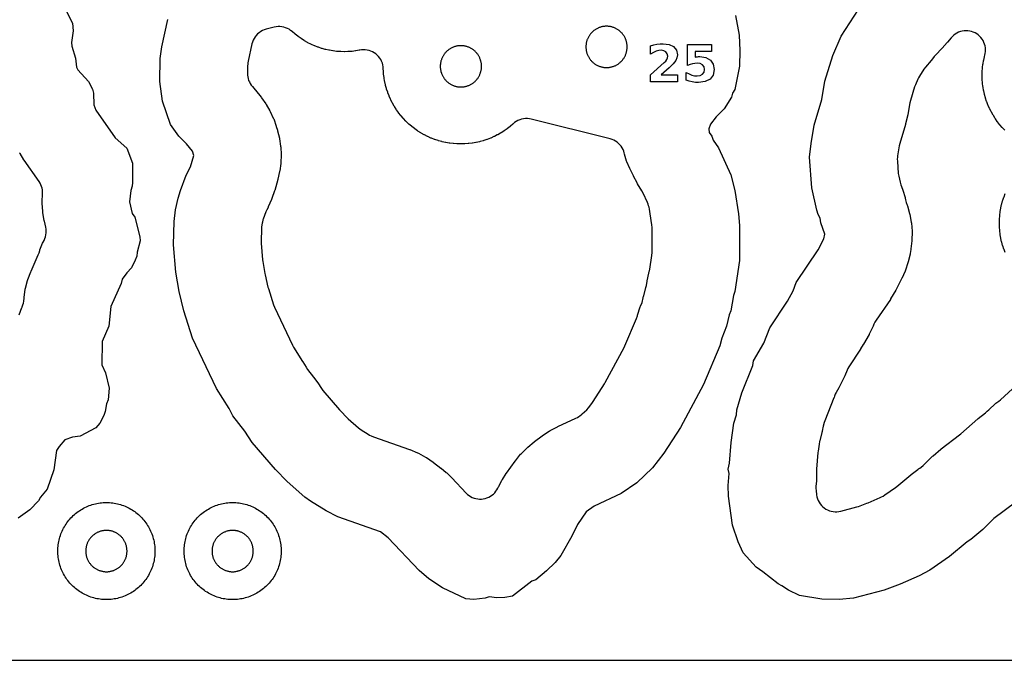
# Model space of a CAD drawing. Header units: millimetres. Extents: x 0 to 2500, y 0 to 1250.
# Tile 130 of 140: x 999 to 1201, y 0 to 132. Entities that reach past the tile are written whole.
import ezdxf

# ---------------------------------------------------------------- set-up
doc = ezdxf.new("R2010")
doc.units = ezdxf.units.MM
for name, color, linetype in [('CUT', 1, 'Continuous'), ('MARK', 3, 'Continuous'), ('SHEET_BORDER_NOCUT', 8, 'Continuous')]:
    doc.layers.add(name, color=color, linetype=linetype)

msp = doc.modelspace()

# ---------------------------------------------------------------- linework, layer by layer
at = {"layer": 'CUT'}
for points in [[(1007.12, 135.96), (1009.5, 131.23), (1009.64, 129.64), (1009.32, 127.27), (1009.35, 126.49), (1010.11, 124.05), (1010.31, 122.18), (1010.62, 121.63), (1012.78, 119.24), (1013.66, 117.65), (1013.86, 116.84), (1013.94, 114.44), (1014.32, 113.35), (1018.32, 107.6), (1020.72, 105.48), (1021.85, 102.43), (1021.86, 98.44), (1021.8, 97.64), (1021.5, 96.81), (1021.28, 94.44), (1021.81, 92.07), (1022.36, 91.26), (1023.36, 87.24), (1023.42, 86.43), (1022.82, 84.08), (1022.76, 83.24), (1022.43, 82.46), (1021.65, 80.84), (1020.72, 79.85), (1019.76, 78.49), (1019.54, 77.64), (1017.44, 72.86), (1017.03, 68.84), (1015.66, 65.64), (1015.56, 60.9), (1016.32, 59.24), (1017.05, 56.03), (1016.86, 53.64), (1016.51, 52.84), (1016.27, 51.24), (1015.97, 50.44), (1015.12, 48.87), (1014.32, 47.92), (1011.12, 46.15), (1009.54, 45.99), (1007.95, 45.44), (1006.8, 44.06), (1006.22, 43.19), (1005.69, 39.24), (1004.29, 35.24), (1002.95, 33.62), (1002.54, 32.84), (1000.72, 31.03), (998.32, 29.25)], [(1203.78, 32.61), (1199.29, 29.2), (1196.99, 26.95), (1194.56, 24.87), (1193.77, 24.44), (1190.12, 21.39), (1186.11, 18.59), (1183.91, 17.4), (1179.98, 15.67), (1176.67, 14.46), (1170.4, 12.8), (1167.45, 12.5), (1163.83, 12.59), (1159.28, 13.38), (1156.96, 14.44), (1155.64, 15.36), (1154.83, 15.73), (1151.73, 18.25), (1150.35, 19.17), (1147.67, 22.13), (1146.59, 24.43), (1145.43, 27.83), (1144.65, 33.82), (1144.59, 36.03), (1144.79, 38.46), (1144.56, 39.39), (1144.83, 40.64), (1145.14, 44.84), (1145.7, 48.84), (1146.24, 50.55), (1146.33, 51.61), (1147.38, 55.08), (1149.62, 60.73), (1149.78, 61.72), (1151.88, 65.31), (1153.17, 68.49), (1156.77, 73.99), (1157.97, 76.09), (1158.55, 77.84), (1163.12, 84.54), (1164.28, 86.81), (1164.45, 87.77), (1163.63, 90.14), (1163.5, 91.11), (1163.07, 91.84), (1162.81, 92.7), (1161.76, 97.33), (1161.28, 103.63), (1161.62, 106.44), (1162.27, 110.27), (1163.83, 115.54), (1164.49, 119.28), (1166.11, 124.57), (1167.83, 128.54), (1171.37, 134.03)], [(1146.04, 132.8), (1146.82, 128.79), (1146.97, 125.6), (1146.91, 122.39), (1145.92, 117.6), (1145.46, 116.81), (1145.25, 115.99), (1143.7, 113.59), (1142.08, 111.98), (1140.95, 110.41), (1140.6, 109.51), (1140.65, 108.76), (1141.2, 107.99), (1141.46, 107.16), (1142.59, 105.59), (1145.13, 99.99), (1145.96, 96.78), (1146.7, 91.99), (1146.88, 89.59), (1146.88, 82.38), (1145.95, 76), (1145.63, 75.17), (1145.1, 72), (1144.73, 71.19), (1144.21, 68.8), (1143.26, 66.34), (1142.84, 64.79), (1139.45, 56.8), (1134.72, 47.99), (1131.33, 42.65), (1128.94, 39.64), (1125.73, 36.58), (1122.54, 34.35), (1116.97, 31.77), (1115.34, 30.57), (1113.5, 28.01), (1112.35, 25.59), (1110.06, 21.6), (1108.94, 20.15), (1107.14, 18.4), (1104.94, 16.59), (1104.13, 16.27), (1100.14, 13.23), (1098.56, 12.94), (1096.93, 12.88), (1095.32, 13.08), (1094.54, 12.78), (1092.15, 12.51), (1090.54, 12.64), (1085.74, 14.95), (1082.93, 16.8), (1080.93, 18.49), (1074.53, 25.25), (1072.97, 26.44), (1064.14, 29.55), (1061.73, 30.78), (1058.53, 32.75), (1057.39, 33.58), (1053.75, 36.85), (1051.34, 39.31), (1046.54, 44.89), (1045, 47.21), (1042.52, 50.39), (1041.75, 51.89), (1039.15, 55.99), (1034.2, 66.39), (1032.44, 71.99), (1031.52, 75.99), (1030.83, 79.98), (1030.33, 85.58), (1030.45, 90.38), (1030.76, 92.8), (1031.25, 95.19), (1031.79, 96.81), (1032.94, 99.91), (1033.83, 101.63), (1034.49, 103.97), (1034.23, 104.86), (1033.02, 106.41), (1031.39, 108), (1029.69, 110.39), (1028.03, 115.2), (1027.51, 119.2), (1027.58, 123.98), (1027.9, 126.39), (1029.15, 132.01)], [(1201.52, 109.2), (1201.05, 109.7), (1200.98, 109.77), (1200.54, 110.29), (1200.47, 110.37), (1200.05, 110.91), (1199.99, 110.99), (1199.6, 111.55), (1199.54, 111.63), (1199.17, 112.21), (1199.12, 112.3), (1198.79, 112.89), (1198.74, 112.98), (1198.43, 113.59), (1198.39, 113.68), (1198.11, 114.31), (1198.07, 114.4), (1197.83, 115.04), (1197.79, 115.14), (1197.58, 115.79), (1197.55, 115.88), (1197.36, 116.54), (1197.34, 116.64), (1197.19, 117.31), (1197.17, 117.41), (1197.05, 118.08), (1197.04, 118.18), (1196.96, 118.86), (1196.95, 118.96), (1196.9, 119.65), (1196.89, 119.74), (1196.87, 120.43), (1196.87, 120.53), (1196.89, 121.22), (1196.9, 121.31), (1196.95, 122), (1196.96, 122.1), (1197.04, 122.78), (1197.05, 122.88), (1197.17, 123.55), (1197.19, 123.65), (1197.34, 124.32), (1197.36, 124.41), (1197.43, 124.63), (1197.51, 125.01), (1197.56, 125.4), (1197.57, 125.79), (1197.54, 126.18), (1197.48, 126.56), (1197.37, 126.94), (1197.24, 127.3), (1197.06, 127.65), (1196.86, 127.98), (1196.62, 128.29), (1196.35, 128.58), (1196.06, 128.83), (1195.74, 129.06), (1195.41, 129.26), (1195.05, 129.42), (1194.68, 129.54), (1194.3, 129.63), (1193.92, 129.69), (1193.53, 129.7), (1193.14, 129.68), (1192.76, 129.62), (1192.38, 129.52), (1192.01, 129.39), (1191.66, 129.22), (1191.33, 129.01), (1191.02, 128.78), (1190.73, 128.52), (1190.47, 128.23), (1189.75, 127.34), (1189.69, 127.27), (1188.62, 126.08), (1188.56, 126.01), (1187.32, 124.75), (1186.99, 124.37), (1186.42, 123.62), (1186.35, 123.54), (1185.2, 122.19), (1184.88, 121.76), (1183.94, 120.3), (1183.77, 120.02), (1183.63, 119.72), (1183.12, 118.55), (1182.96, 118.13), (1182.09, 115.29), (1181.98, 114.82), (1181.56, 112.45), (1181.54, 112.34), (1181.1, 110.49), (1181.07, 110.38), (1179.91, 106.44), (1179.8, 105.97), (1179.46, 103.94), (1179.43, 103.76), (1179.41, 103.62), (1179.39, 103.22), (1179.4, 102.83), (1179.59, 100.31), (1179.68, 99.73), (1179.95, 98.52), (1180.03, 98.22), (1180.14, 97.92), (1180.48, 97.06), (1180.54, 96.87), (1180.98, 95.36), (1181.03, 95.17), (1181.08, 94.89), (1181.14, 94.6), (1181.23, 94.31), (1181.43, 93.73), (1181.46, 93.64), (1181.93, 92.04), (1181.98, 91.84), (1182.27, 90.25), (1182.3, 90.05), (1182.43, 88.43), (1182.44, 88.23), (1182.41, 86.61), (1182.39, 86.41), (1182.19, 84.75), (1182.18, 84.65), (1182.03, 83.79), (1182.01, 83.69), (1181.64, 82.07), (1181.59, 81.88), (1181.08, 80.35), (1181.01, 80.16), (1180.32, 78.65), (1180.28, 78.56), (1179.17, 76.39), (1179.11, 76.28), (1178.02, 74.45), (1177.96, 74.35), (1175.02, 70.04), (1174.78, 69.65), (1174.59, 69.23), (1174.45, 68.85), (1174.37, 68.67), (1173.63, 67.21), (1173.58, 67.13), (1172.42, 65.09), (1172.39, 65.04), (1171.84, 64.15), (1171.81, 64.09), (1169.41, 60.43), (1169.21, 60.09), (1169.04, 59.74), (1168.59, 58.61), (1168.53, 58.48), (1167.44, 56.27), (1167.37, 56.14), (1166.8, 55.17), (1166.61, 54.8), (1166.46, 54.41), (1166.37, 54.15), (1166.33, 54.05), (1164.45, 49.3), (1164.34, 48.99), (1164.1, 48.2), (1164.03, 47.9), (1163.97, 47.6), (1163.91, 47.15), (1163.87, 46.94), (1163.42, 45.19), (1163.39, 45.1), (1163.28, 44.55), (1163.07, 43.06), (1163.04, 42.81), (1162.78, 39.35), (1162.77, 38.95), (1162.78, 38.82), (1162.73, 37.1), (1162.73, 36.99), (1162.63, 35.8), (1162.62, 35.39), (1162.65, 34.97), (1162.77, 34.07), (1162.84, 33.67), (1162.95, 33.29), (1163.1, 32.92), (1163.29, 32.56), (1163.5, 32.23), (1163.76, 31.92), (1164.04, 31.63), (1164.34, 31.38), (1164.68, 31.16), (1165.03, 30.97), (1165.4, 30.82), (1165.78, 30.7), (1166.17, 30.63), (1166.57, 30.59), (1166.97, 30.59), (1167.37, 30.64), (1167.76, 30.72), (1171.08, 31.6), (1171.43, 31.71), (1173.14, 32.34), (1173.37, 32.43), (1175.84, 33.52), (1176.14, 33.66), (1176.45, 33.83), (1176.83, 34.07), (1179.03, 35.6), (1179.31, 35.81), (1182.19, 38.22), (1182.27, 38.28), (1183.6, 39.29), (1183.76, 39.4), (1183.78, 39.41), (1184.05, 39.59), (1184.31, 39.79), (1184.73, 40.15), (1184.91, 40.32), (1186.67, 42.03), (1186.76, 42.12), (1188.34, 43.48), (1188.44, 43.56), (1192.22, 46.44), (1192.45, 46.63), (1195.99, 49.76), (1196.08, 49.84), (1197.54, 50.99), (1197.89, 51.3), (1198.21, 51.62), (1198.29, 51.69), (1199.55, 52.83), (1199.71, 52.96), (1200.3, 53.39), (1200.63, 53.66), (1203.15, 55.93)], [(998.55, 71.2), (999.1, 72.68), (999.13, 72.76), (999.16, 72.83), (999.3, 73.21), (999.4, 73.6), (999.46, 74), (999.53, 74.63), (999.54, 74.73), (999.8, 76.43), (999.85, 76.63), (1000.27, 78.25), (1000.33, 78.44), (1000.94, 80.05), (1000.98, 80.15), (1002.46, 83.51), (1002.62, 83.96), (1002.76, 84.4), (1002.82, 84.58), (1003.37, 85.94), (1003.45, 86.11), (1003.65, 86.5), (1003.82, 86.86), (1003.95, 87.24), (1004.04, 87.63), (1004.09, 88.03), (1004.1, 88.43), (1004.07, 88.82), (1004, 89.22), (1003.73, 90.44), (1003.71, 90.55), (1003.42, 92.25), (1003.39, 92.46), (1003.28, 94.14), (1003.28, 94.35), (1003.36, 96.16), (1003.36, 96.53), (1003.32, 96.9), (1003.25, 97.26), (1003.15, 97.62), (1003.01, 97.97), (1002.84, 98.3), (1002.64, 98.61), (999.57, 103.03), (999.52, 103.1), (998.71, 104.4), (998.62, 104.56)], [(1201.61, 83.99), (1201.37, 84.63), (1201.33, 84.72), (1201.12, 85.38), (1201.09, 85.47), (1200.91, 86.13), (1200.88, 86.23), (1200.73, 86.9), (1200.71, 86.99), (1200.6, 87.67), (1200.58, 87.77), (1200.5, 88.45), (1200.49, 88.55), (1200.44, 89.23), (1200.43, 89.33), (1200.41, 90.02), (1200.41, 90.12), (1200.43, 90.8), (1200.44, 90.9), (1200.49, 91.59), (1200.5, 91.68), (1200.58, 92.37), (1200.6, 92.46), (1200.71, 93.14), (1200.73, 93.24), (1200.88, 93.91), (1200.91, 94), (1201.09, 94.67), (1201.12, 94.76), (1201.33, 95.41), (1201.37, 95.5), (1201.61, 96.15)]]:
    msp.add_lwpolyline(points, dxfattribs=at)
for points in [[(1048.38, 115.98), (1048.44, 115.9), (1049.33, 114.65), (1049.43, 114.49), (1050.17, 113.2), (1050.26, 113.04), (1050.88, 111.68), (1050.95, 111.51), (1051.46, 110.06), (1051.49, 109.97), (1051.72, 109.18), (1051.75, 109.09), (1052.12, 107.58), (1052.16, 107.4), (1052.38, 105.91), (1052.4, 105.72), (1052.49, 104.22), (1052.49, 104.03), (1052.43, 102.52), (1052.41, 102.34), (1052.21, 100.84), (1052.18, 100.66), (1051.83, 99.14), (1051.81, 99.05), (1051.17, 96.8), (1051.14, 96.7), (1050.6, 95.11), (1050.53, 94.92), (1049.83, 93.39), (1049.79, 93.3), (1049.54, 92.82), (1049.34, 92.37), (1048.79, 90.9), (1048.75, 90.76), (1048.74, 90.73), (1048.62, 90.28), (1048.56, 90.02), (1048.51, 89.7), (1048.45, 89.22), (1048.42, 88.83), (1048.35, 86.38), (1048.37, 85.92), (1048.68, 82.48), (1048.72, 82.16), (1049.15, 79.65), (1049.19, 79.43), (1049.78, 76.87), (1049.87, 76.57), (1050.91, 73.26), (1051.11, 72.75), (1054.83, 64.93), (1055.06, 64.51), (1056.92, 61.58), (1056.97, 61.5), (1057.61, 60.38), (1057.93, 59.91), (1059.17, 58.32), (1059.21, 58.25), (1059.98, 57.2), (1060.02, 57.13), (1060.78, 55.99), (1061.08, 55.59), (1064.53, 51.58), (1064.7, 51.39), (1066.11, 49.95), (1066.3, 49.77), (1068.39, 47.9), (1068.67, 47.67), (1068.97, 47.47), (1070.43, 46.57), (1070.7, 46.41), (1071.02, 46.25), (1071.52, 46.04), (1078.9, 43.43), (1079, 43.4), (1080.58, 42.75), (1080.77, 42.66), (1082.23, 41.87), (1082.4, 41.76), (1083.82, 40.8), (1083.9, 40.74), (1085.39, 39.61), (1085.45, 39.56), (1086.49, 38.7), (1086.61, 38.59), (1087.58, 37.65), (1087.64, 37.59), (1090.61, 34.45), (1090.89, 34.19), (1091.19, 33.95), (1091.52, 33.74), (1091.86, 33.56), (1092.22, 33.42), (1092.59, 33.31), (1092.97, 33.24), (1093.36, 33.21), (1093.75, 33.21), (1094.13, 33.25), (1094.51, 33.33), (1094.88, 33.44), (1095.24, 33.59), (1095.58, 33.78), (1095.9, 33.99), (1096.2, 34.24), (1096.47, 34.51), (1096.72, 34.81), (1096.94, 35.13), (1097.12, 35.48), (1097.25, 35.74), (1097.29, 35.82), (1097.97, 37.1), (1098.06, 37.25), (1098.86, 38.47), (1098.9, 38.54), (1100.69, 41.03), (1100.75, 41.11), (1101.82, 42.45), (1101.96, 42.6), (1103.13, 43.78), (1103.28, 43.92), (1104.6, 45.01), (1104.68, 45.08), (1106.22, 46.22), (1106.31, 46.28), (1107.71, 47.21), (1107.89, 47.31), (1109.38, 48.09), (1109.47, 48.14), (1113.21, 49.86), (1113.53, 50.03), (1113.83, 50.22), (1114.04, 50.37), (1114.28, 50.55), (1114.51, 50.75), (1115.42, 51.62), (1115.79, 52.03), (1116.51, 52.93), (1116.76, 53.28), (1119.09, 56.96), (1119.23, 57.21), (1123.12, 64.43), (1123.28, 64.76), (1125.67, 70.42), (1125.85, 70.94), (1125.86, 70.97), (1125.89, 71.07), (1126.46, 72.82), (1126.5, 72.92), (1126.81, 73.73), (1126.92, 74.02), (1126.99, 74.32), (1127.14, 74.98), (1127.16, 75.08), (1127.63, 76.8), (1127.72, 77.2), (1127.87, 78.09), (1127.89, 78.18), (1128.24, 79.78), (1128.31, 80.07), (1128.31, 80.07), (1128.36, 80.25), (1128.43, 80.58), (1128.84, 83.41), (1128.88, 83.99), (1128.88, 88.75), (1128.87, 89.06), (1128.82, 89.78), (1128.78, 90.09), (1128.34, 92.95), (1128.26, 93.34), (1128.18, 93.64), (1128.08, 93.97), (1127.95, 94.29), (1127.07, 96.23), (1126.8, 96.73), (1125.88, 98.16), (1125.78, 98.34), (1125.07, 99.74), (1125.05, 99.78), (1124.35, 101.15), (1124.27, 101.32), (1123.71, 102.68), (1123.65, 102.85), (1123.23, 104.26), (1123.17, 104.51), (1123.05, 104.88), (1122.9, 105.24), (1122.72, 105.59), (1122.5, 105.91), (1122.25, 106.21), (1121.97, 106.49), (1121.67, 106.74), (1121.34, 106.96), (1121, 107.14), (1120.64, 107.29), (1120.26, 107.41), (1104, 111.49), (1103.61, 111.57), (1103.21, 111.61), (1102.81, 111.61), (1102.41, 111.57), (1102.01, 111.48), (1101.63, 111.36), (1101.26, 111.2), (1100.91, 111.01), (1100.58, 110.78), (1100.33, 110.57), (1100.33, 110.57), (1100.22, 110.47), (1099.7, 110.02), (1099.63, 109.96), (1099.08, 109.54), (1099.01, 109.48), (1098.44, 109.08), (1098.36, 109.03), (1097.78, 108.66), (1097.7, 108.61), (1097.1, 108.27), (1097.01, 108.22), (1096.4, 107.92), (1096.31, 107.87), (1095.68, 107.59), (1095.59, 107.56), (1094.95, 107.31), (1094.86, 107.28), (1094.21, 107.06), (1094.11, 107.03), (1093.45, 106.85), (1093.35, 106.83), (1092.68, 106.68), (1092.59, 106.66), (1091.91, 106.54), (1091.81, 106.52), (1091.13, 106.44), (1091.03, 106.43), (1090.35, 106.38), (1090.25, 106.38), (1089.56, 106.36), (1089.47, 106.36), (1088.78, 106.38), (1088.68, 106.38), (1088, 106.43), (1087.9, 106.44), (1087.22, 106.52), (1087.12, 106.54), (1086.44, 106.66), (1086.35, 106.68), (1085.67, 106.83), (1085.58, 106.85), (1084.92, 107.03), (1084.82, 107.06), (1084.17, 107.28), (1084.08, 107.31), (1083.44, 107.56), (1083.35, 107.59), (1082.72, 107.87), (1082.63, 107.92), (1082.02, 108.22), (1081.93, 108.27), (1081.33, 108.61), (1081.25, 108.66), (1080.67, 109.03), (1080.59, 109.08), (1080.02, 109.48), (1079.94, 109.54), (1079.4, 109.96), (1079.33, 110.02), (1078.81, 110.47), (1078.73, 110.54), (1078.24, 111.01), (1078.17, 111.08), (1077.69, 111.58), (1077.63, 111.65), (1077.18, 112.17), (1077.12, 112.25), (1076.69, 112.79), (1076.64, 112.87), (1076.24, 113.43), (1076.18, 113.51), (1075.82, 114.09), (1075.77, 114.17), (1075.43, 114.77), (1075.38, 114.86), (1075.07, 115.47), (1075.03, 115.56), (1074.75, 116.19), (1074.72, 116.28), (1074.47, 116.92), (1074.43, 117.01), (1074.22, 117.67), (1074.19, 117.76), (1074.01, 118.42), (1073.98, 118.52), (1073.83, 119.19), (1073.81, 119.28), (1073.7, 119.96), (1073.68, 120.06), (1073.6, 120.74), (1073.59, 120.84), (1073.54, 121.52), (1073.53, 121.62), (1073.53, 121.87), (1073.5, 122.26), (1073.43, 122.64), (1073.33, 123.02), (1073.18, 123.39), (1073.01, 123.74), (1072.8, 124.07), (1072.56, 124.38), (1072.29, 124.66), (1071.99, 124.92), (1071.67, 125.15), (1071.33, 125.34), (1070.97, 125.5), (1070.59, 125.62), (1070.21, 125.71), (1069.82, 125.76), (1069.43, 125.77), (1069.04, 125.74), (1068.72, 125.68), (1068.72, 125.68), (1068.58, 125.66), (1067.9, 125.54), (1067.81, 125.52), (1067.12, 125.44), (1067.03, 125.43), (1066.34, 125.38), (1066.24, 125.38), (1065.56, 125.36), (1065.46, 125.36), (1064.77, 125.38), (1064.67, 125.38), (1063.99, 125.43), (1063.89, 125.44), (1063.21, 125.52), (1063.11, 125.54), (1062.43, 125.66), (1062.34, 125.68), (1061.67, 125.83), (1061.57, 125.85), (1060.91, 126.03), (1060.82, 126.06), (1060.16, 126.28), (1060.07, 126.31), (1059.43, 126.56), (1059.34, 126.59), (1058.71, 126.87), (1058.62, 126.92), (1058.01, 127.22), (1057.92, 127.27), (1057.32, 127.61), (1057.24, 127.66), (1056.66, 128.03), (1056.58, 128.08), (1056.02, 128.48), (1055.94, 128.54), (1055.39, 128.96), (1055.32, 129.02), (1054.8, 129.47), (1054.76, 129.51), (1054.45, 129.76), (1054.12, 129.98), (1053.77, 130.16), (1053.41, 130.31), (1053.03, 130.43), (1052.64, 130.5), (1052.25, 130.54), (1051.85, 130.54), (1051.46, 130.5), (1051.07, 130.42), (1049.38, 129.98), (1049, 129.86), (1048.63, 129.71), (1048.28, 129.51), (1047.95, 129.29), (1047.64, 129.03), (1047.36, 128.74), (1047.12, 128.43), (1046.9, 128.09), (1046.72, 127.73), (1046.58, 127.36), (1046.47, 126.97), (1045.68, 123.41), (1045.62, 123.08), (1045.6, 122.89), (1045.56, 122.42), (1045.54, 120.93), (1045.55, 120.56), (1045.6, 120.19), (1045.68, 119.83), (1045.79, 119.47), (1045.94, 119.13), (1046.11, 118.81), (1046.32, 118.5), (1046.56, 118.21), (1047.15, 117.54), (1047.24, 117.44)], [(1123.75, 126.5), (1123.75, 126.63), (1123.74, 126.77), (1123.72, 126.91), (1123.7, 127.05), (1123.67, 127.19), (1123.65, 127.32), (1123.61, 127.46), (1123.57, 127.59), (1123.53, 127.72), (1123.48, 127.85), (1123.43, 127.98), (1123.38, 128.11), (1123.32, 128.24), (1123.25, 128.36), (1123.19, 128.48), (1123.12, 128.6), (1123.04, 128.72), (1122.96, 128.83), (1122.88, 128.94), (1122.79, 129.05), (1122.7, 129.16), (1122.61, 129.26), (1122.51, 129.36), (1122.41, 129.46), (1122.31, 129.55), (1122.2, 129.64), (1122.09, 129.73), (1121.98, 129.81), (1121.87, 129.89), (1121.75, 129.97), (1121.63, 130.04), (1121.51, 130.11), (1121.39, 130.17), (1121.26, 130.23), (1121.13, 130.28), (1121, 130.33), (1120.87, 130.38), (1120.74, 130.42), (1120.61, 130.46), (1120.47, 130.5), (1120.34, 130.53), (1120.2, 130.55), (1120.06, 130.57), (1119.92, 130.59), (1119.78, 130.6), (1119.65, 130.6), (1119.51, 130.61), (1119.37, 130.6), (1119.23, 130.6), (1119.09, 130.59), (1118.95, 130.57), (1118.81, 130.55), (1118.68, 130.53), (1118.54, 130.5), (1118.41, 130.46), (1118.27, 130.42), (1118.14, 130.38), (1118.01, 130.33), (1117.88, 130.28), (1117.75, 130.23), (1117.63, 130.17), (1117.5, 130.11), (1117.38, 130.04), (1117.26, 129.97), (1117.15, 129.89), (1117.03, 129.81), (1116.92, 129.73), (1116.81, 129.64), (1116.7, 129.55), (1116.6, 129.46), (1116.5, 129.36), (1116.4, 129.26), (1116.31, 129.16), (1116.22, 129.05), (1116.13, 128.94), (1116.05, 128.83), (1115.97, 128.72), (1115.9, 128.6), (1115.83, 128.48), (1115.76, 128.36), (1115.69, 128.24), (1115.64, 128.11), (1115.58, 127.98), (1115.53, 127.85), (1115.48, 127.72), (1115.44, 127.59), (1115.4, 127.46), (1115.37, 127.32), (1115.34, 127.19), (1115.31, 127.05), (1115.29, 126.91), (1115.28, 126.77), (1115.27, 126.63), (1115.26, 126.5), (1115.26, 126.36), (1115.26, 126.22), (1115.27, 126.08), (1115.28, 125.94), (1115.29, 125.8), (1115.31, 125.66), (1115.34, 125.53), (1115.37, 125.39), (1115.4, 125.26), (1115.44, 125.12), (1115.48, 124.99), (1115.53, 124.86), (1115.58, 124.73), (1115.64, 124.6), (1115.69, 124.48), (1115.76, 124.35), (1115.83, 124.23), (1115.9, 124.11), (1115.97, 124), (1116.05, 123.88), (1116.13, 123.77), (1116.22, 123.66), (1116.31, 123.55), (1116.4, 123.45), (1116.5, 123.35), (1116.6, 123.26), (1116.7, 123.16), (1116.81, 123.07), (1116.92, 122.99), (1117.03, 122.9), (1117.15, 122.82), (1117.26, 122.75), (1117.38, 122.68), (1117.5, 122.61), (1117.63, 122.55), (1117.75, 122.49), (1117.88, 122.43), (1118.01, 122.38), (1118.14, 122.33), (1118.27, 122.29), (1118.41, 122.25), (1118.54, 122.22), (1118.68, 122.19), (1118.81, 122.16), (1118.95, 122.14), (1119.09, 122.13), (1119.23, 122.12), (1119.37, 122.11), (1119.51, 122.11), (1119.65, 122.11), (1119.78, 122.12), (1119.92, 122.13), (1120.06, 122.14), (1120.2, 122.16), (1120.34, 122.19), (1120.47, 122.22), (1120.61, 122.25), (1120.74, 122.29), (1120.87, 122.33), (1121, 122.38), (1121.13, 122.43), (1121.26, 122.49), (1121.39, 122.55), (1121.51, 122.61), (1121.63, 122.68), (1121.75, 122.75), (1121.87, 122.82), (1121.98, 122.9), (1122.09, 122.99), (1122.2, 123.07), (1122.31, 123.16), (1122.41, 123.26), (1122.51, 123.35), (1122.61, 123.45), (1122.7, 123.55), (1122.79, 123.66), (1122.88, 123.77), (1122.96, 123.88), (1123.04, 124), (1123.12, 124.11), (1123.19, 124.23), (1123.25, 124.35), (1123.32, 124.48), (1123.38, 124.6), (1123.43, 124.73), (1123.48, 124.86), (1123.53, 124.99), (1123.57, 125.12), (1123.61, 125.26), (1123.65, 125.39), (1123.67, 125.53), (1123.7, 125.66), (1123.72, 125.8), (1123.74, 125.94), (1123.75, 126.08), (1123.75, 126.22), (1123.76, 126.36)], [(1093.74, 122.77), (1093.73, 122.91), (1093.71, 123.05), (1093.68, 123.19), (1093.65, 123.32), (1093.62, 123.46), (1093.58, 123.59), (1093.54, 123.72), (1093.49, 123.85), (1093.44, 123.98), (1093.39, 124.11), (1093.33, 124.24), (1093.26, 124.36), (1093.2, 124.48), (1093.12, 124.6), (1093.05, 124.72), (1092.97, 124.83), (1092.89, 124.94), (1092.8, 125.05), (1092.71, 125.16), (1092.62, 125.26), (1092.52, 125.36), (1092.42, 125.46), (1092.32, 125.55), (1092.21, 125.64), (1092.1, 125.73), (1091.99, 125.81), (1091.88, 125.89), (1091.76, 125.97), (1091.64, 126.04), (1091.52, 126.11), (1091.39, 126.17), (1091.27, 126.23), (1091.14, 126.28), (1091.01, 126.33), (1090.88, 126.38), (1090.75, 126.42), (1090.61, 126.46), (1090.48, 126.5), (1090.34, 126.53), (1090.21, 126.55), (1090.07, 126.57), (1089.93, 126.59), (1089.79, 126.6), (1089.65, 126.6), (1089.51, 126.61), (1089.38, 126.6), (1089.24, 126.6), (1089.1, 126.59), (1088.96, 126.57), (1088.82, 126.55), (1088.69, 126.53), (1088.55, 126.5), (1088.41, 126.46), (1088.28, 126.42), (1088.15, 126.38), (1088.02, 126.33), (1087.89, 126.28), (1087.76, 126.23), (1087.64, 126.17), (1087.51, 126.11), (1087.39, 126.04), (1087.27, 125.97), (1087.15, 125.89), (1087.04, 125.81), (1086.93, 125.73), (1086.82, 125.64), (1086.71, 125.55), (1086.61, 125.46), (1086.51, 125.36), (1086.41, 125.26), (1086.32, 125.16), (1086.23, 125.05), (1086.14, 124.94), (1086.06, 124.83), (1085.98, 124.72), (1085.91, 124.6), (1085.83, 124.48), (1085.77, 124.36), (1085.7, 124.24), (1085.64, 124.11), (1085.59, 123.98), (1085.54, 123.85), (1085.49, 123.72), (1085.45, 123.59), (1085.41, 123.46), (1085.38, 123.32), (1085.35, 123.19), (1085.32, 123.05), (1085.3, 122.91), (1085.29, 122.77), (1085.27, 122.63), (1085.27, 122.5), (1085.26, 122.36), (1085.27, 122.22), (1085.27, 122.08), (1085.29, 121.94), (1085.3, 121.8), (1085.32, 121.66), (1085.35, 121.53), (1085.38, 121.39), (1085.41, 121.26), (1085.45, 121.12), (1085.49, 120.99), (1085.54, 120.86), (1085.59, 120.73), (1085.64, 120.6), (1085.7, 120.48), (1085.77, 120.35), (1085.83, 120.23), (1085.91, 120.11), (1085.98, 120), (1086.06, 119.88), (1086.14, 119.77), (1086.23, 119.66), (1086.32, 119.55), (1086.41, 119.45), (1086.51, 119.35), (1086.61, 119.26), (1086.71, 119.16), (1086.82, 119.07), (1086.93, 118.99), (1087.04, 118.9), (1087.15, 118.82), (1087.27, 118.75), (1087.39, 118.68), (1087.51, 118.61), (1087.64, 118.55), (1087.76, 118.49), (1087.89, 118.43), (1088.02, 118.38), (1088.15, 118.33), (1088.28, 118.29), (1088.41, 118.25), (1088.55, 118.22), (1088.69, 118.19), (1088.82, 118.16), (1088.96, 118.14), (1089.1, 118.13), (1089.24, 118.12), (1089.38, 118.11), (1089.51, 118.11), (1089.65, 118.11), (1089.79, 118.12), (1089.93, 118.13), (1090.07, 118.14), (1090.21, 118.16), (1090.34, 118.19), (1090.48, 118.22), (1090.61, 118.25), (1090.75, 118.29), (1090.88, 118.33), (1091.01, 118.38), (1091.14, 118.43), (1091.27, 118.49), (1091.39, 118.55), (1091.52, 118.61), (1091.64, 118.68), (1091.76, 118.75), (1091.88, 118.82), (1091.99, 118.9), (1092.1, 118.99), (1092.21, 119.07), (1092.32, 119.16), (1092.42, 119.26), (1092.52, 119.35), (1092.62, 119.45), (1092.71, 119.55), (1092.8, 119.66), (1092.89, 119.77), (1092.97, 119.88), (1093.05, 120), (1093.12, 120.11), (1093.2, 120.23), (1093.26, 120.35), (1093.33, 120.48), (1093.39, 120.6), (1093.44, 120.73), (1093.49, 120.86), (1093.54, 120.99), (1093.58, 121.12), (1093.62, 121.26), (1093.65, 121.39), (1093.68, 121.53), (1093.71, 121.66), (1093.73, 121.8), (1093.74, 121.94), (1093.76, 122.08), (1093.76, 122.22), (1093.76, 122.36), (1093.76, 122.5), (1093.76, 122.63)], [(1026.49, 22.17), (1026.48, 21.85), (1026.45, 21.52), (1026.41, 21.2), (1026.37, 20.87), (1026.31, 20.55), (1026.24, 20.23), (1026.16, 19.91), (1026.07, 19.6), (1025.97, 19.29), (1025.86, 18.98), (1025.74, 18.67), (1025.61, 18.37), (1025.47, 18.08), (1025.32, 17.79), (1025.16, 17.5), (1024.99, 17.22), (1024.82, 16.94), (1024.63, 16.68), (1024.43, 16.41), (1024.23, 16.16), (1024.02, 15.91), (1023.8, 15.66), (1023.57, 15.43), (1023.34, 15.2), (1023.09, 14.98), (1022.84, 14.77), (1022.59, 14.57), (1022.33, 14.37), (1022.06, 14.19), (1021.78, 14.01), (1021.5, 13.84), (1021.21, 13.68), (1020.92, 13.53), (1020.63, 13.39), (1020.33, 13.26), (1020.02, 13.14), (1019.71, 13.03), (1019.4, 12.93), (1019.09, 12.84), (1018.77, 12.76), (1018.45, 12.69), (1018.13, 12.63), (1017.81, 12.59), (1017.48, 12.55), (1017.15, 12.52), (1016.83, 12.51), (1016.5, 12.5), (1016.17, 12.51), (1015.85, 12.52), (1015.52, 12.55), (1015.2, 12.59), (1014.87, 12.63), (1014.55, 12.69), (1014.23, 12.76), (1013.91, 12.84), (1013.6, 12.93), (1013.29, 13.03), (1012.98, 13.14), (1012.67, 13.26), (1012.37, 13.39), (1012.08, 13.53), (1011.79, 13.68), (1011.5, 13.84), (1011.22, 14.01), (1010.94, 14.19), (1010.68, 14.37), (1010.41, 14.57), (1010.16, 14.77), (1009.91, 14.98), (1009.66, 15.2), (1009.43, 15.43), (1009.2, 15.66), (1008.98, 15.91), (1008.77, 16.16), (1008.57, 16.41), (1008.37, 16.68), (1008.19, 16.94), (1008.01, 17.22), (1007.84, 17.5), (1007.68, 17.79), (1007.53, 18.08), (1007.39, 18.37), (1007.26, 18.67), (1007.14, 18.98), (1007.03, 19.29), (1006.93, 19.6), (1006.84, 19.91), (1006.76, 20.23), (1006.69, 20.55), (1006.63, 20.87), (1006.59, 21.2), (1006.55, 21.52), (1006.52, 21.85), (1006.51, 22.17), (1006.5, 22.5), (1006.51, 22.83), (1006.52, 23.15), (1006.55, 23.48), (1006.59, 23.81), (1006.63, 24.13), (1006.69, 24.45), (1006.76, 24.77), (1006.84, 25.09), (1006.93, 25.4), (1007.03, 25.71), (1007.14, 26.02), (1007.26, 26.33), (1007.39, 26.63), (1007.53, 26.92), (1007.68, 27.21), (1007.84, 27.5), (1008.01, 27.78), (1008.19, 28.06), (1008.37, 28.33), (1008.57, 28.59), (1008.77, 28.84), (1008.98, 29.09), (1009.2, 29.34), (1009.43, 29.57), (1009.66, 29.8), (1009.91, 30.02), (1010.16, 30.23), (1010.41, 30.43), (1010.68, 30.63), (1010.94, 30.82), (1011.22, 30.99), (1011.5, 31.16), (1011.79, 31.32), (1012.08, 31.47), (1012.37, 31.61), (1012.67, 31.74), (1012.98, 31.86), (1013.29, 31.97), (1013.6, 32.07), (1013.91, 32.16), (1014.23, 32.24), (1014.55, 32.31), (1014.87, 32.37), (1015.2, 32.41), (1015.52, 32.45), (1015.85, 32.48), (1016.17, 32.49), (1016.5, 32.5), (1016.83, 32.49), (1017.15, 32.48), (1017.48, 32.45), (1017.81, 32.41), (1018.13, 32.37), (1018.45, 32.31), (1018.77, 32.24), (1019.09, 32.16), (1019.4, 32.07), (1019.71, 31.97), (1020.02, 31.86), (1020.33, 31.74), (1020.63, 31.61), (1020.92, 31.47), (1021.21, 31.32), (1021.5, 31.16), (1021.78, 30.99), (1022.06, 30.82), (1022.33, 30.63), (1022.59, 30.43), (1022.84, 30.23), (1023.09, 30.02), (1023.34, 29.8), (1023.57, 29.57), (1023.8, 29.34), (1024.02, 29.09), (1024.23, 28.84), (1024.43, 28.59), (1024.63, 28.33), (1024.82, 28.06), (1024.99, 27.78), (1025.16, 27.5), (1025.32, 27.21), (1025.47, 26.92), (1025.61, 26.63), (1025.74, 26.33), (1025.86, 26.02), (1025.97, 25.71), (1026.07, 25.4), (1026.16, 25.09), (1026.24, 24.77), (1026.31, 24.45), (1026.37, 24.13), (1026.41, 23.81), (1026.45, 23.48), (1026.48, 23.15), (1026.49, 22.83), (1026.5, 22.5)], [(1052.49, 22.17), (1052.48, 21.85), (1052.45, 21.52), (1052.41, 21.2), (1052.37, 20.87), (1052.31, 20.55), (1052.24, 20.23), (1052.16, 19.91), (1052.07, 19.6), (1051.97, 19.29), (1051.86, 18.98), (1051.74, 18.67), (1051.61, 18.37), (1051.47, 18.08), (1051.32, 17.79), (1051.16, 17.5), (1050.99, 17.22), (1050.82, 16.94), (1050.63, 16.68), (1050.43, 16.41), (1050.23, 16.16), (1050.02, 15.91), (1049.8, 15.66), (1049.57, 15.43), (1049.34, 15.2), (1049.09, 14.98), (1048.84, 14.77), (1048.59, 14.57), (1048.33, 14.37), (1048.06, 14.19), (1047.78, 14.01), (1047.5, 13.84), (1047.21, 13.68), (1046.92, 13.53), (1046.63, 13.39), (1046.33, 13.26), (1046.02, 13.14), (1045.71, 13.03), (1045.4, 12.93), (1045.09, 12.84), (1044.77, 12.76), (1044.45, 12.69), (1044.13, 12.63), (1043.81, 12.59), (1043.48, 12.55), (1043.15, 12.52), (1042.83, 12.51), (1042.5, 12.5), (1042.17, 12.51), (1041.85, 12.52), (1041.52, 12.55), (1041.2, 12.59), (1040.87, 12.63), (1040.55, 12.69), (1040.23, 12.76), (1039.91, 12.84), (1039.6, 12.93), (1039.29, 13.03), (1038.98, 13.14), (1038.67, 13.26), (1038.37, 13.39), (1038.08, 13.53), (1037.79, 13.68), (1037.5, 13.84), (1037.22, 14.01), (1036.94, 14.19), (1036.68, 14.37), (1036.41, 14.57), (1036.16, 14.77), (1035.91, 14.98), (1035.66, 15.2), (1035.43, 15.43), (1035.2, 15.66), (1034.98, 15.91), (1034.77, 16.16), (1034.57, 16.41), (1034.37, 16.68), (1034.19, 16.94), (1034.01, 17.22), (1033.84, 17.5), (1033.68, 17.79), (1033.53, 18.08), (1033.39, 18.37), (1033.26, 18.67), (1033.14, 18.98), (1033.03, 19.29), (1032.93, 19.6), (1032.84, 19.91), (1032.76, 20.23), (1032.69, 20.55), (1032.63, 20.87), (1032.59, 21.2), (1032.55, 21.52), (1032.52, 21.85), (1032.51, 22.17), (1032.5, 22.5), (1032.51, 22.83), (1032.52, 23.15), (1032.55, 23.48), (1032.59, 23.81), (1032.63, 24.13), (1032.69, 24.45), (1032.76, 24.77), (1032.84, 25.09), (1032.93, 25.4), (1033.03, 25.71), (1033.14, 26.02), (1033.26, 26.33), (1033.39, 26.63), (1033.53, 26.92), (1033.68, 27.21), (1033.84, 27.5), (1034.01, 27.78), (1034.19, 28.06), (1034.37, 28.33), (1034.57, 28.59), (1034.77, 28.84), (1034.98, 29.09), (1035.2, 29.34), (1035.43, 29.57), (1035.66, 29.8), (1035.91, 30.02), (1036.16, 30.23), (1036.41, 30.43), (1036.68, 30.63), (1036.94, 30.82), (1037.22, 30.99), (1037.5, 31.16), (1037.79, 31.32), (1038.08, 31.47), (1038.37, 31.61), (1038.67, 31.74), (1038.98, 31.86), (1039.29, 31.97), (1039.6, 32.07), (1039.91, 32.16), (1040.23, 32.24), (1040.55, 32.31), (1040.87, 32.37), (1041.2, 32.41), (1041.52, 32.45), (1041.85, 32.48), (1042.17, 32.49), (1042.5, 32.5), (1042.83, 32.49), (1043.15, 32.48), (1043.48, 32.45), (1043.81, 32.41), (1044.13, 32.37), (1044.45, 32.31), (1044.77, 32.24), (1045.09, 32.16), (1045.4, 32.07), (1045.71, 31.97), (1046.02, 31.86), (1046.33, 31.74), (1046.63, 31.61), (1046.92, 31.47), (1047.21, 31.32), (1047.5, 31.16), (1047.78, 30.99), (1048.06, 30.82), (1048.33, 30.63), (1048.59, 30.43), (1048.84, 30.23), (1049.09, 30.02), (1049.34, 29.8), (1049.57, 29.57), (1049.8, 29.34), (1050.02, 29.09), (1050.23, 28.84), (1050.43, 28.59), (1050.63, 28.33), (1050.82, 28.06), (1050.99, 27.78), (1051.16, 27.5), (1051.32, 27.21), (1051.47, 26.92), (1051.61, 26.63), (1051.74, 26.33), (1051.86, 26.02), (1051.97, 25.71), (1052.07, 25.4), (1052.16, 25.09), (1052.24, 24.77), (1052.31, 24.45), (1052.37, 24.13), (1052.41, 23.81), (1052.45, 23.48), (1052.48, 23.15), (1052.49, 22.83), (1052.5, 22.5)], [(1020.75, 22.64), (1020.74, 22.78), (1020.73, 22.92), (1020.71, 23.06), (1020.69, 23.19), (1020.67, 23.33), (1020.64, 23.47), (1020.61, 23.6), (1020.57, 23.73), (1020.52, 23.87), (1020.48, 24), (1020.43, 24.13), (1020.37, 24.25), (1020.31, 24.38), (1020.25, 24.5), (1020.18, 24.63), (1020.11, 24.74), (1020.03, 24.86), (1019.95, 24.98), (1019.87, 25.09), (1019.79, 25.2), (1019.7, 25.3), (1019.6, 25.41), (1019.51, 25.51), (1019.41, 25.6), (1019.3, 25.7), (1019.2, 25.79), (1019.09, 25.87), (1018.98, 25.95), (1018.86, 26.03), (1018.74, 26.11), (1018.63, 26.18), (1018.5, 26.25), (1018.38, 26.31), (1018.25, 26.37), (1018.13, 26.43), (1018, 26.48), (1017.87, 26.52), (1017.73, 26.57), (1017.6, 26.61), (1017.47, 26.64), (1017.33, 26.67), (1017.19, 26.69), (1017.06, 26.71), (1016.92, 26.73), (1016.78, 26.74), (1016.64, 26.75), (1016.5, 26.75), (1016.36, 26.75), (1016.22, 26.74), (1016.08, 26.73), (1015.95, 26.71), (1015.81, 26.69), (1015.67, 26.67), (1015.54, 26.64), (1015.4, 26.61), (1015.27, 26.57), (1015.13, 26.52), (1015, 26.48), (1014.87, 26.43), (1014.75, 26.37), (1014.62, 26.31), (1014.5, 26.25), (1014.38, 26.18), (1014.26, 26.11), (1014.14, 26.03), (1014.02, 25.95), (1013.91, 25.87), (1013.8, 25.79), (1013.7, 25.7), (1013.6, 25.6), (1013.5, 25.51), (1013.4, 25.41), (1013.31, 25.3), (1013.22, 25.2), (1013.13, 25.09), (1013.05, 24.98), (1012.97, 24.86), (1012.89, 24.74), (1012.82, 24.63), (1012.75, 24.5), (1012.69, 24.38), (1012.63, 24.25), (1012.57, 24.13), (1012.52, 24), (1012.48, 23.87), (1012.43, 23.73), (1012.4, 23.6), (1012.36, 23.47), (1012.33, 23.33), (1012.31, 23.19), (1012.29, 23.06), (1012.27, 22.92), (1012.26, 22.78), (1012.25, 22.64), (1012.25, 22.5), (1012.25, 22.36), (1012.26, 22.22), (1012.27, 22.08), (1012.29, 21.95), (1012.31, 21.81), (1012.33, 21.67), (1012.36, 21.54), (1012.4, 21.4), (1012.43, 21.27), (1012.48, 21.13), (1012.52, 21), (1012.57, 20.87), (1012.63, 20.75), (1012.69, 20.62), (1012.75, 20.5), (1012.82, 20.38), (1012.89, 20.26), (1012.97, 20.14), (1013.05, 20.02), (1013.13, 19.91), (1013.22, 19.8), (1013.31, 19.7), (1013.4, 19.6), (1013.5, 19.5), (1013.6, 19.4), (1013.7, 19.31), (1013.8, 19.22), (1013.91, 19.13), (1014.02, 19.05), (1014.14, 18.97), (1014.26, 18.89), (1014.38, 18.82), (1014.5, 18.75), (1014.62, 18.69), (1014.75, 18.63), (1014.87, 18.57), (1015, 18.52), (1015.13, 18.48), (1015.27, 18.43), (1015.4, 18.4), (1015.54, 18.36), (1015.67, 18.33), (1015.81, 18.31), (1015.95, 18.29), (1016.08, 18.27), (1016.22, 18.26), (1016.36, 18.25), (1016.5, 18.25), (1016.64, 18.25), (1016.78, 18.26), (1016.92, 18.27), (1017.06, 18.29), (1017.19, 18.31), (1017.33, 18.33), (1017.47, 18.36), (1017.6, 18.4), (1017.73, 18.43), (1017.87, 18.48), (1018, 18.52), (1018.13, 18.57), (1018.25, 18.63), (1018.38, 18.69), (1018.5, 18.75), (1018.63, 18.82), (1018.74, 18.89), (1018.86, 18.97), (1018.98, 19.05), (1019.09, 19.13), (1019.2, 19.22), (1019.3, 19.31), (1019.41, 19.4), (1019.51, 19.5), (1019.6, 19.6), (1019.7, 19.7), (1019.79, 19.8), (1019.87, 19.91), (1019.95, 20.02), (1020.03, 20.14), (1020.11, 20.26), (1020.18, 20.38), (1020.25, 20.5), (1020.31, 20.62), (1020.37, 20.75), (1020.43, 20.87), (1020.48, 21), (1020.52, 21.13), (1020.57, 21.27), (1020.61, 21.4), (1020.64, 21.54), (1020.67, 21.67), (1020.69, 21.81), (1020.71, 21.95), (1020.73, 22.08), (1020.74, 22.22), (1020.75, 22.36), (1020.75, 22.5)], [(1046.75, 22.64), (1046.74, 22.78), (1046.73, 22.92), (1046.71, 23.06), (1046.69, 23.19), (1046.67, 23.33), (1046.64, 23.47), (1046.61, 23.6), (1046.57, 23.73), (1046.52, 23.87), (1046.48, 24), (1046.43, 24.13), (1046.37, 24.25), (1046.31, 24.38), (1046.25, 24.5), (1046.18, 24.63), (1046.11, 24.74), (1046.03, 24.86), (1045.95, 24.98), (1045.87, 25.09), (1045.79, 25.2), (1045.7, 25.3), (1045.6, 25.41), (1045.51, 25.51), (1045.41, 25.6), (1045.3, 25.7), (1045.2, 25.79), (1045.09, 25.87), (1044.98, 25.95), (1044.86, 26.03), (1044.74, 26.11), (1044.63, 26.18), (1044.5, 26.25), (1044.38, 26.31), (1044.25, 26.37), (1044.13, 26.43), (1044, 26.48), (1043.87, 26.52), (1043.73, 26.57), (1043.6, 26.61), (1043.47, 26.64), (1043.33, 26.67), (1043.19, 26.69), (1043.06, 26.71), (1042.92, 26.73), (1042.78, 26.74), (1042.64, 26.75), (1042.5, 26.75), (1042.36, 26.75), (1042.22, 26.74), (1042.08, 26.73), (1041.95, 26.71), (1041.81, 26.69), (1041.67, 26.67), (1041.54, 26.64), (1041.4, 26.61), (1041.27, 26.57), (1041.13, 26.52), (1041, 26.48), (1040.87, 26.43), (1040.75, 26.37), (1040.62, 26.31), (1040.5, 26.25), (1040.38, 26.18), (1040.26, 26.11), (1040.14, 26.03), (1040.02, 25.95), (1039.91, 25.87), (1039.8, 25.79), (1039.7, 25.7), (1039.6, 25.6), (1039.5, 25.51), (1039.4, 25.41), (1039.31, 25.3), (1039.22, 25.2), (1039.13, 25.09), (1039.05, 24.98), (1038.97, 24.86), (1038.89, 24.74), (1038.82, 24.63), (1038.75, 24.5), (1038.69, 24.38), (1038.63, 24.25), (1038.57, 24.13), (1038.52, 24), (1038.48, 23.87), (1038.43, 23.73), (1038.4, 23.6), (1038.36, 23.47), (1038.33, 23.33), (1038.31, 23.19), (1038.29, 23.06), (1038.27, 22.92), (1038.26, 22.78), (1038.25, 22.64), (1038.25, 22.5), (1038.25, 22.36), (1038.26, 22.22), (1038.27, 22.08), (1038.29, 21.95), (1038.31, 21.81), (1038.33, 21.67), (1038.36, 21.54), (1038.4, 21.4), (1038.43, 21.27), (1038.48, 21.13), (1038.52, 21), (1038.57, 20.87), (1038.63, 20.75), (1038.69, 20.62), (1038.75, 20.5), (1038.82, 20.38), (1038.89, 20.26), (1038.97, 20.14), (1039.05, 20.02), (1039.13, 19.91), (1039.22, 19.8), (1039.31, 19.7), (1039.4, 19.6), (1039.5, 19.5), (1039.6, 19.4), (1039.7, 19.31), (1039.8, 19.22), (1039.91, 19.13), (1040.02, 19.05), (1040.14, 18.97), (1040.26, 18.89), (1040.38, 18.82), (1040.5, 18.75), (1040.62, 18.69), (1040.75, 18.63), (1040.87, 18.57), (1041, 18.52), (1041.13, 18.48), (1041.27, 18.43), (1041.4, 18.4), (1041.54, 18.36), (1041.67, 18.33), (1041.81, 18.31), (1041.95, 18.29), (1042.08, 18.27), (1042.22, 18.26), (1042.36, 18.25), (1042.5, 18.25), (1042.64, 18.25), (1042.78, 18.26), (1042.92, 18.27), (1043.06, 18.29), (1043.19, 18.31), (1043.33, 18.33), (1043.47, 18.36), (1043.6, 18.4), (1043.73, 18.43), (1043.87, 18.48), (1044, 18.52), (1044.13, 18.57), (1044.25, 18.63), (1044.38, 18.69), (1044.5, 18.75), (1044.63, 18.82), (1044.74, 18.89), (1044.86, 18.97), (1044.98, 19.05), (1045.09, 19.13), (1045.2, 19.22), (1045.3, 19.31), (1045.41, 19.4), (1045.51, 19.5), (1045.6, 19.6), (1045.7, 19.7), (1045.79, 19.8), (1045.87, 19.91), (1045.95, 20.02), (1046.03, 20.14), (1046.11, 20.26), (1046.18, 20.38), (1046.25, 20.5), (1046.31, 20.62), (1046.37, 20.75), (1046.43, 20.87), (1046.48, 21), (1046.52, 21.13), (1046.57, 21.27), (1046.61, 21.4), (1046.64, 21.54), (1046.67, 21.67), (1046.69, 21.81), (1046.71, 21.95), (1046.73, 22.08), (1046.74, 22.22), (1046.75, 22.36), (1046.75, 22.5)]]:
    msp.add_lwpolyline(points, close=True, dxfattribs=at)
at = {"layer": 'MARK'}
for points in [[(1130.75, 120.63), (1134.15, 120.63), (1134.15, 119.17), (1128.54, 119.17), (1128.54, 120.63), (1131.36, 123.12), (1131.69, 123.45), (1131.91, 123.78), (1132.05, 124.11), (1132.1, 124.46), (1132, 124.95), (1131.73, 125.33), (1131.31, 125.58), (1130.76, 125.66), (1130.28, 125.61), (1129.75, 125.46), (1129.17, 125.22), (1128.56, 124.87), (1128.56, 126.57), (1129.23, 126.76), (1129.89, 126.9), (1130.54, 126.99), (1131.18, 127.02), (1132.41, 126.87), (1133.33, 126.41), (1133.9, 125.68), (1134.09, 124.71), (1134.01, 124.1), (1133.77, 123.54), (1133.26, 122.9), (1132.4, 122.08), (1130.75, 120.63)], [(1136.19, 126.88), (1141.13, 126.88), (1141.13, 125.42), (1137.77, 125.42), (1137.77, 124.23), (1138, 124.28), (1138.23, 124.32), (1138.46, 124.35), (1138.71, 124.36), (1139.96, 124.18), (1140.9, 123.65), (1141.49, 122.81), (1141.68, 121.69), (1141.47, 120.57), (1140.83, 119.73), (1139.81, 119.2), (1138.46, 119.02), (1137.8, 119.05), (1137.16, 119.15), (1136.52, 119.31), (1135.88, 119.53), (1135.88, 121.1), (1136.49, 120.78), (1137.08, 120.55), (1137.63, 120.42), (1138.14, 120.37), (1138.79, 120.46), (1139.28, 120.73), (1139.59, 121.14), (1139.7, 121.69), (1139.59, 122.23), (1139.28, 122.65), (1138.79, 122.91), (1138.14, 123), (1137.7, 122.97), (1137.23, 122.89), (1136.73, 122.74), (1136.19, 122.54), (1136.19, 126.88)]]:
    msp.add_lwpolyline(points, close=True, dxfattribs=at)
at = {"layer": 'SHEET_BORDER_NOCUT'}
msp.add_lwpolyline([(0, 0), (2500, 0), (2500, 1250), (0, 1250)], close=True, dxfattribs=at)

doc.saveas('drawing.dxf')
